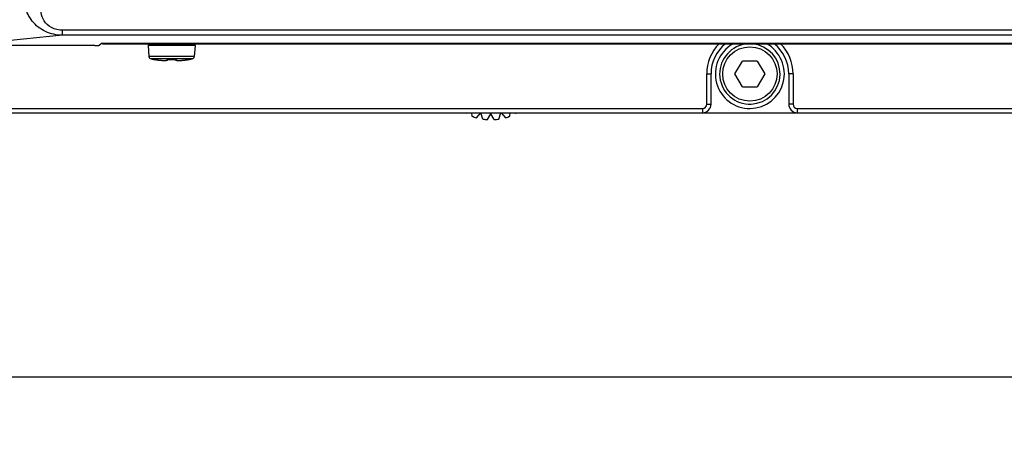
# Model space of a CAD drawing. Header units: millimetres. Extents: x 0 to 420, y 0 to 297.
# Tile 8 of 49: x 52 to 86, y 150 to 164. Entities that reach past the tile are written whole.
import ezdxf

# ---------------------------------------------------------------- set-up
doc = ezdxf.new("R2010")
doc.units = ezdxf.units.MM
doc.header["$LTSCALE"] = 23.1
doc.layers.get('0').update_dxf_attribs({"linetype": 'CONTINUOUS'})
doc.layers.add('DIM_PILOTEES', color=7, linetype='CONTINUOUS')
doc.styles.get("Standard").update_dxf_attribs({"font": 'txt', "width": 0.7})
doc.dimstyles.new('DIMSTYLE_1', dxfattribs={"dimtxt": 2.5, "dimasz": 3.5, "dimexe": 2, "dimexo": 0, "dimtad": 1, "dimlfac": 3.333333, "dimdsep": 46, "dimtxsty": 'STANDARD', "dimblk": '_FILLED', "dimblk1": '_FILLED', "dimblk2": '_FILLED', "dimcen": 0.09, "dimazin": 2, "dimtp": 0.5, "dimtm": 0.5, "dimtfac": 1, "dimtofl": 0, "dimtmove": 0, "dimatfit": 3, "dimldrblk": '_FILLED', "dimfxl": 1, "dimtolj": 1, "dimarcsym": 0})
doc.dimstyles.new('DIMSTYLE_6', dxfattribs={"dimtxt": 2.5, "dimasz": 3.5, "dimexe": 2, "dimexo": 0, "dimtad": 1, "dimdec": 0, "dimlfac": 3.333333, "dimdsep": 46, "dimtxsty": 'STANDARD', "dimblk": '_FILLED', "dimblk1": '_FILLED', "dimblk2": '_FILLED', "dimcen": 0.09, "dimazin": 2, "dimtp": 0.3, "dimtm": 0.3, "dimtfac": 1, "dimtdec": 0, "dimtofl": 0, "dimtmove": 0, "dimatfit": 3, "dimldrblk": '_FILLED', "dimfxl": 1, "dimtolj": 1, "dimarcsym": 0})

# ---------------------------------------------------------------- blocks, each defined once
blk = doc.blocks.new('_FILLED')
at = {"color": 0, "linetype": 'BYBLOCK'}
blk.add_solid([(0, 0), (-1, 0.1429), (-1, -0.1429)], dxfattribs=at)
blk = doc.blocks.new('*D14')
at = {"layer": 'DIM_PILOTEES', "color": 2, "linetype": 'CONTINUOUS'}
for p, q in [((53.021, 192.107), (38.84, 192.107)), ((40.84, 192.107), (40.84, 176.666)), ((40.84, 161.225), (40.84, 176.666)), ((47.309, 161.225), (38.84, 161.225))]:
    blk.add_line(p, q, dxfattribs=at)
at = {"layer": 'DIM_PILOTEES', "color": 2, "linetype": 'CONTINUOUS', "xscale": 3.5, "yscale": 3.5, "zscale": 3.5}
for p, rotation in [((40.84, 192.107), 90), ((40.84, 161.225), 270)]:
    blk.add_blockref('_FILLED', p, dxfattribs=dict(at, rotation=rotation))
blk = doc.blocks.new('*D15')
at = {"layer": 'DIM_PILOTEES', "color": 2, "linetype": 'CONTINUOUS'}
for p, q in [((46.859, 179.526), (46.859, 150.045)), ((164.759, 179.526), (164.759, 150.045)), ((46.859, 152.045), (105.809, 152.045)), ((164.759, 152.045), (105.809, 152.045))]:
    blk.add_line(p, q, dxfattribs=at)
at = {"layer": 'DIM_PILOTEES', "color": 2, "linetype": 'CONTINUOUS', "xscale": 3.5, "yscale": 3.5, "zscale": 3.5, "rotation": 180}
blk.add_blockref('_FILLED', (46.859, 152.045), dxfattribs=at)
at = {"layer": 'DIM_PILOTEES', "color": 2, "linetype": 'CONTINUOUS', "xscale": 3.5, "yscale": 3.5, "zscale": 3.5}
blk.add_blockref('_FILLED', (164.759, 152.045), dxfattribs=at)

msp = doc.modelspace()

# ---------------------------------------------------------------- linework, layer by layer
at = {"color": 7, "linetype": 'CONTINUOUS'}
for p, q in [((53.4207, 163.9212), (53.4207, 164.0969)), ((158.1968, 164.0969), (53.4207, 164.0969)), ((53.4207, 163.9212), (49.8664, 163.5694)), ((158.1968, 163.9212), (53.4207, 163.9212)), ((54.6956, 163.5719), (54.7638, 163.6401)), ((156.8538, 163.6401), (54.7638, 163.6401)), ((54.8088, 163.6255), (54.8088, 163.6401)), ((54.8088, 163.6255), (156.8088, 163.6255)), ((54.5457, 163.5694), (49.8664, 163.5694)), ((56.3895, 163.5602), (56.4226, 163.181)), ((58.0281, 163.5602), (56.3895, 163.5602)), ((58.0281, 163.5602), (57.9949, 163.181)), ((57.9949, 163.181), (56.4226, 163.181)), ((57.924, 163.1009), (56.4935, 163.1009)), ((56.5824, 163.0831), (56.5825, 163.0841)), ((56.5877, 163.0837), (56.5885, 163.0837)), ((56.5885, 163.0837), (56.593, 163.0831)), ((56.593, 163.0831), (56.5951, 163.0829)), ((56.5951, 163.0829), (56.5984, 163.0824)), ((56.5984, 163.0824), (56.6023, 163.0819)), ((56.6023, 163.0819), (56.609, 163.0809)), ((56.609, 163.0809), (56.6168, 163.0797)), ((56.6168, 163.0797), (56.6256, 163.0783)), ((56.6256, 163.0783), (56.6386, 163.0762)), ((56.6386, 163.0762), (56.6446, 163.0752)), ((56.6446, 163.0752), (56.6763, 163.0701)), ((56.6446, 163.0752), (56.6446, 163.0752)), ((56.6761, 163.0701), (56.7115, 163.0648)), ((56.7115, 163.0648), (56.7454, 163.0603)), ((56.7775, 163.0565), (56.8086, 163.0532)), ((56.7969, 163.0544), (56.7997, 163.0541)), ((56.8083, 163.0532), (56.8377, 163.0506)), ((56.8181, 163.0523), (56.8193, 163.0522)), ((56.8374, 163.0506), (56.8651, 163.0485)), ((56.8649, 163.0485), (56.8908, 163.047)), ((56.8906, 163.047), (56.9147, 163.046)), ((56.9145, 163.046), (56.9369, 163.0456)), ((56.9369, 163.0456), (56.9574, 163.0455)), ((56.9761, 163.046), (56.9934, 163.0468)), ((56.9933, 163.0468), (57.0088, 163.0481)), ((57.0087, 163.0481), (57.0227, 163.0497)), ((57.0226, 163.0497), (57.035, 163.0517)), ((57.0349, 163.0517), (57.0459, 163.0541)), ((57.0458, 163.0541), (57.0556, 163.0569)), ((57.0556, 163.0568), (57.0643, 163.0601)), ((57.0642, 163.0601), (57.0721, 163.064)), ((57.0994, 163.0831), (57.1043, 163.0834)), ((57.1037, 163.0834), (57.1086, 163.0836)), ((57.1083, 163.0836), (57.1131, 163.0837)), ((57.1131, 163.0837), (57.1181, 163.0837)), ((57.1179, 163.0837), (57.1233, 163.0837)), ((57.1264, 163.0841), (57.1264, 163.0836)), ((57.2911, 163.0841), (57.2911, 163.0836)), ((57.3263, 163.0824), (57.3265, 163.0819)), ((57.3263, 163.0824), (57.3265, 163.0819)), ((57.7729, 163.0752), (57.7844, 163.0771)), ((57.7729, 163.0752), (57.7729, 163.0752)), ((57.7844, 163.0771), (57.7958, 163.0789)), ((57.7958, 163.0789), (57.8058, 163.0805)), ((57.8058, 163.0805), (57.8123, 163.0815)), ((57.8123, 163.0815), (57.8179, 163.0823)), ((57.8179, 163.0823), (57.8211, 163.0827)), ((57.8245, 163.0831), (57.8294, 163.0837)), ((57.8292, 163.0837), (57.8297, 163.0837)), ((57.835, 163.0841), (57.8351, 163.0831)), ((76.7891, 162.5755), (77.049, 163.0255)), ((77.5686, 163.0255), (77.049, 163.0255)), ((77.5686, 163.0255), (77.8284, 162.5755)), ((75.8088, 162.5755), (75.9588, 162.5755)), ((75.8088, 161.5255), (75.8088, 162.5755)), ((75.9588, 161.5255), (75.9588, 162.5755)), ((77.049, 162.1255), (76.7891, 162.5755)), ((77.8284, 162.5755), (77.5686, 162.1255)), ((78.8088, 162.5755), (78.6588, 162.5755)), ((78.6588, 162.5755), (78.6588, 161.5255)), ((78.8088, 162.5755), (78.8088, 161.5255)), ((77.049, 162.1255), (77.5686, 162.1255)), ((47.3088, 161.2255), (164.3088, 161.2255)), ((48.9588, 161.3755), (75.6588, 161.3755)), ((67.4346, 161.1997), (67.4643, 161.2213)), ((67.6361, 161.2213), (67.6484, 161.1046)), ((67.8021, 161.0546), (67.9522, 161.2213)), ((68.031, 161.006), (67.961, 161.2213)), ((68.5865, 161.006), (68.6565, 161.2213)), ((68.6653, 161.2213), (68.8154, 161.0546)), ((68.9692, 161.1046), (68.9814, 161.2213)), ((69.1532, 161.2213), (69.1829, 161.1997)), ((75.6588, 161.3755), (75.6588, 161.2255)), ((75.8088, 161.5255), (75.9588, 161.5255)), ((78.8088, 161.5255), (78.6588, 161.5255)), ((78.9588, 161.3755), (104.1588, 161.3755)), ((78.9588, 161.3755), (78.9588, 161.2255)), ((68.1918, 160.9891), (68.3088, 161.1917)), ((68.4257, 160.9891), (68.3088, 161.1917))]:
    msp.add_line(p, q, dxfattribs=at)
for points in [[(56.7112, 163.0649), (56.745, 163.0604), (56.7778, 163.0564)], [(56.9367, 163.0456), (56.9573, 163.0455), (56.9763, 163.046)], [(57.0721, 163.064), (57.0793, 163.0688), (57.0856, 163.0746)], [(57.0816, 163.0807), (57.0818, 163.0807), (57.0827, 163.081), (57.0842, 163.0813), (57.0863, 163.0817), (57.0889, 163.0821)], [(57.0856, 163.0746), (57.091, 163.0819), (57.0912, 163.0824)], [(57.0889, 163.0821), (57.092, 163.0824), (57.0955, 163.0828), (57.0994, 163.0831)], [(57.0912, 163.0824), (57.0934, 163.0826), (57.0967, 163.0829), (57.1004, 163.0832)], [(57.1228, 163.0837), (57.1502, 163.0831), (57.1794, 163.0828), (57.2085, 163.0826), (57.2377, 163.0828), (57.2669, 163.0831)], [(57.2669, 163.0831), (57.2947, 163.0837), (57.2996, 163.0837), (57.3044, 163.0837), (57.3089, 163.0836), (57.3132, 163.0834), (57.3172, 163.0832), (57.3208, 163.0829), (57.3241, 163.0826)], [(57.3241, 163.0826), (57.3271, 163.0823), (57.3297, 163.0819), (57.3318, 163.0816), (57.3336, 163.0812), (57.3348, 163.081), (57.3356, 163.0808)], [(57.3265, 163.0819), (57.3319, 163.0746), (57.3383, 163.0688), (57.3454, 163.064), (57.3533, 163.0601), (57.3619, 163.0569), (57.3716, 163.0541), (57.3826, 163.0517), (57.3949, 163.0497), (57.4087, 163.0481), (57.4241, 163.0468), (57.4413, 163.046), (57.4601, 163.0455), (57.4806, 163.0456), (57.5028, 163.046), (57.5268, 163.047), (57.5524, 163.0485), (57.5798, 163.0506), (57.609, 163.0532), (57.6398, 163.0564), (57.6721, 163.0603), (57.706, 163.0648), (57.7412, 163.0701), (57.7729, 163.0752)], [(57.8211, 163.0827), (57.8239, 163.0831), (57.8245, 163.0831)]]:
    msp.add_lwpolyline(points, dxfattribs=at)
msp.add_circle((77.3088, 162.5755), 0.945, dxfattribs=at)
for centre, radius, start, end in [((56.4492, 163.5655), 0.06, 90, 185), ((57.9683, 163.5655), 0.06, 355, 90), ((77.3088, 162.5755), 1.5, 135.52917, 180), ((77.3088, 162.5755), 1.35, 128.75888, 180), ((77.3088, 162.5755), 1.2, 120, 61.1106), ((77.3088, 162.5755), 1.05, 100, 85), ((77.3088, 162.5755), 1.35, 0, 51.24106), ((77.3088, 162.5755), 1.5, 0, 44.47069), ((56.5123, 163.1889), 0.09, 185, 257.96061), ((57.2088, 166.4545), 3.429, 257.96061, 259.47443), ((56.5878, 163.1126), 0.03, 259.47443, 279.93883), ((56.588, 163.1137), 0.0301, 259.51148, 270.67187), ((57.0693, 165.5993), 2.5596, 260.45024, 260.60899), ((57.0685, 165.5944), 2.5546, 260.60882, 260.99738), ((57.0659, 165.5785), 2.5385, 260.99742, 261.31219), ((57.0625, 165.5559), 2.5157, 261.3116, 261.86043), ((57.0573, 165.5196), 2.479, 261.86086, 262.14705), ((57.0511, 165.4745), 2.4334, 262.14641, 262.58258), ((57.0423, 165.4063), 2.3647, 262.58239, 263.02844), ((57.0347, 165.3449), 2.3028, 263.02905, 263.30624), ((57.0238, 165.251), 2.2082, 263.30429, 264.10346), ((57.0055, 165.0748), 2.0312, 264.18596, 264.70525), ((57.0664, 163.1056), 0.0304, 267.91064, 306.99322), ((57.1177, 162.7186), 0.3656, 88.62695, 89.55635), ((57.2088, 166.5208), 3.4376, 268.62737, 271.37251), ((57.2999, 162.7178), 0.3664, 90.45885, 91.3724), ((57.3511, 163.1056), 0.0304, 233.00687, 272.09246), ((57.4198, 164.9916), 1.9475, 275.12284, 275.26481), ((57.4126, 165.0686), 2.0249, 275.26718, 275.7874), ((57.4022, 165.1716), 2.1284, 275.7862, 276.18248), ((57.3932, 165.2553), 2.2126, 276.18233, 276.576), ((57.3835, 165.339), 2.2969, 276.57622, 277.03791), ((57.3748, 165.4096), 2.368, 277.03714, 277.37681), ((57.3667, 165.4725), 2.4314, 277.37737, 277.87959), ((57.3601, 165.5202), 2.4795, 277.8786, 278.13463), ((57.355, 165.5559), 2.5157, 278.13513, 278.66877), ((57.3513, 165.5806), 2.5406, 278.66817, 278.99362), ((57.3492, 165.5936), 2.5538, 278.99359, 279.38712), ((57.349, 165.5949), 2.5551, 279.387, 279.54973), ((57.8297, 163.1126), 0.03, 260.06063, 280.52557), ((57.8296, 163.1137), 0.0301, 269.32494, 280.48603), ((57.2088, 166.4545), 3.429, 280.52557, 282.03939), ((57.9052, 163.1889), 0.09, 282.03939, 355), ((75.6588, 161.5255), 0.3, 270, 360), ((75.6588, 161.5255), 0.15, 270, 360), ((78.9588, 161.5255), 0.3, 180, 270), ((78.9588, 161.5255), 0.15, 180, 270), ((68.3088, 162.8755), 1.89, 249.54852, 254.45148), ((68.3088, 162.8755), 1.89, 261.54852, 266.45148), ((68.3088, 162.8755), 1.89, 273.54852, 278.45148), ((68.3088, 162.8755), 1.89, 285.54852, 290.45148)]:
    msp.add_arc(centre, radius, start, end, dxfattribs=at)
msp.add_ellipse((54.5457, 163.572), major_axis=(0.15, 0), ratio=0.0174551, start_param=-1.5707963, end_param=-0.0174533, dxfattribs=at)
for points, knots in [([(53.4207, 163.9212), (53.2157, 163.9215), (52.8116, 164.0066), (52.3405, 164.377), (52.086, 164.8865), (52.061, 165.2563), (52.0798, 165.4345)], [0, 0, 0, 0, 0.2702762, 0.5239113, 0.7638203, 1, 1, 1, 1]), ([(53.4207, 164.0969), (53.2864, 164.0969), (53.0307, 164.1551), (52.6882, 164.4683), (52.6364, 164.816), (52.6707, 165.0102)], [0, 0, 0, 0, 0.3007227, 0.5582327, 1, 1, 1, 1]), ([(56.5938, 163.0831), (56.5922, 163.0833), (56.5894, 163.0837), (56.5861, 163.084), (56.5843, 163.0842), (56.5833, 163.0843), (56.5828, 163.0842), (56.5825, 163.0842), (56.5825, 163.0841)], [0, 0, 0, 0, 0.4280498, 0.7414525, 0.8527525, 0.9328721, 0.9815485, 1, 1, 1, 1]), ([(56.6446, 163.0752), (56.6398, 163.076), (56.6228, 163.0788), (56.6059, 163.0815), (56.5938, 163.0831)], [0, 0, 0, 0, 0.2886763, 1, 1, 1, 1]), ([(56.8193, 163.0522), (56.8373, 163.0506), (56.8716, 163.0479), (56.9205, 163.0457), (56.9635, 163.0455), (56.9998, 163.0473), (57.0284, 163.051), (57.0472, 163.0558), (57.0577, 163.0612), (57.0627, 163.0653), (57.0655, 163.0701), (57.0656, 163.0736), (57.0653, 163.0752)], [0, 0, 0, 0, 0.2103641, 0.4018805, 0.570264, 0.7119558, 0.8244164, 0.9066275, 0.9369402, 0.961077, 0.9809847, 1, 1, 1, 1]), ([(57.0857, 163.0825), (57.0827, 163.0822), (57.0775, 163.0814), (57.0716, 163.08), (57.0681, 163.0785), (57.0662, 163.0774), (57.0652, 163.076), (57.0653, 163.0752)], [0, 0, 0, 0, 0.3986581, 0.6989653, 0.8094193, 0.8937028, 1, 1, 1, 1]), ([(57.1205, 163.0842), (57.1173, 163.0843), (57.1057, 163.0842), (57.0941, 163.0836), (57.0857, 163.0825)], [0, 0, 0, 0, 0.2725123, 1, 1, 1, 1]), ([(57.3316, 163.0826), (57.329, 163.0829), (57.3175, 163.084), (57.3059, 163.0843), (57.2969, 163.0842)], [0, 0, 0, 0, 0.2220104, 1, 1, 1, 1]), ([(57.3522, 163.0752), (57.3524, 163.076), (57.3513, 163.0775), (57.3494, 163.0785), (57.3459, 163.08), (57.3399, 163.0814), (57.3346, 163.0822), (57.3316, 163.0826)], [0, 0, 0, 0, 0.1060648, 0.1903143, 0.3008251, 0.6012854, 1, 1, 1, 1]), ([(57.3522, 163.0752), (57.3519, 163.0736), (57.352, 163.0702), (57.3547, 163.0654), (57.3596, 163.0613), (57.3699, 163.056), (57.3883, 163.0512), (57.4164, 163.0474), (57.4519, 163.0455), (57.4942, 163.0456), (57.5422, 163.0477), (57.576, 163.0502), (57.5937, 163.0518)], [0, 0, 0, 0, 0.019166, 0.0391841, 0.0633697, 0.0936754, 0.1757606, 0.2880201, 0.4295149, 0.5977833, 0.7893494, 1, 1, 1, 1]), ([(57.8236, 163.0831), (57.8202, 163.0826), (57.8033, 163.0802), (57.7864, 163.0775), (57.7729, 163.0752)], [0, 0, 0, 0, 0.1965636, 1, 1, 1, 1]), ([(57.835, 163.0841), (57.835, 163.0842), (57.8347, 163.0842), (57.8342, 163.0843), (57.8332, 163.0842), (57.8313, 163.084), (57.828, 163.0837), (57.8252, 163.0833), (57.8236, 163.0831)], [0, 0, 0, 0, 0.0184332, 0.067126, 0.1472777, 0.2586189, 0.5720661, 1, 1, 1, 1])]:
    msp.add_open_spline(points, degree=3, knots=knots, dxfattribs=at)

# ---------------------------------------------------------------- dimensions: what is measured, and where the dimension line sits
at = {"layer": 'DIM_PILOTEES', "color": 2, "linetype": 'CONTINUOUS'}
dim = msp.add_linear_dim(base=(40.84, 192.1067), p1=(47.3088, 161.2255), p2=(53.0213, 192.1067), angle=90, dimstyle='DIMSTYLE_6', dxfattribs=at)
dim.commit()
dim.dimension.update_dxf_attribs({"geometry": '*D14', "text_midpoint": (40.84, 178.5412), "dimtype": 160})
dim = msp.add_linear_dim(base=(164.7588, 152.045), p1=(46.8588, 179.5257), p2=(164.7588, 179.5257), dimstyle='DIMSTYLE_1', dxfattribs=at)
dim.commit()
dim.dimension.update_dxf_attribs({"geometry": '*D15', "text_midpoint": (103.4324, 152.045), "dimtype": 160})

doc.saveas('drawing.dxf')
